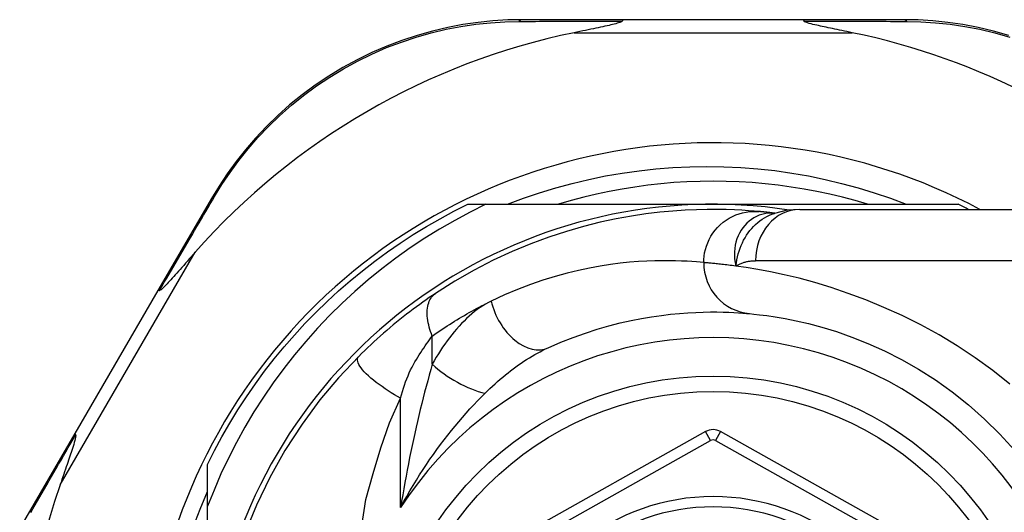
# Model space of a CAD drawing. Header units: inches. Extents: x 19 to 626, y 56 to 294.
# Tile 125 of 203: x 148.557 to 149.312, y 179.681 to 180.059. Entities that reach past the tile are written whole.
import ezdxf

# ---------------------------------------------------------------- set-up
doc = ezdxf.new("R2010")
doc.units = ezdxf.units.IN
doc.header["$MEASUREMENT"] = 0
doc.layers.add('Visible Edges(ANSI)', color=7, linetype='Continuous', lineweight=25)
doc.layers.add('Visible Tangent Edges(ANSI)', color=7, linetype='Continuous', lineweight=25)

msp = doc.modelspace()

# ---------------------------------------------------------------- linework, layer by layer
at = {"layer": 'Visible Edges(ANSI)'}
for p, q in [((149.01988, 180.05895), (148.94245, 180.05895)), ((149.15799, 180.05895), (149.01988, 180.05895)), ((149.23504, 180.05895), (149.15799, 180.05895)), ((148.70414, 179.92179), (148.6631, 179.85112)), ((148.90085, 179.91722), (148.91464, 179.91722)), ((148.91464, 179.91722), (149.08894, 179.91722)), ((149.08894, 179.91722), (149.27702, 179.91722)), ((149.13624, 179.91036), (149.13619, 179.91036)), ((149.15537, 179.91328), (149.39263, 179.91328)), ((148.6631, 179.85112), (148.59926, 179.74123)), ((149.08316, 179.74272), (148.90214, 179.64108)), ((149.27591, 179.64108), (149.09472, 179.74272)), ((148.59926, 179.74123), (148.55701, 179.66848)), ((148.70114, 179.68534), (148.70114, 179.71751)), ((148.70114, 179.52943), (148.70114, 179.68534))]:
    msp.add_line(p, q, dxfattribs=at)
at = {"layer": 'Visible Edges(ANSI)', "flags": 128}
for points in [[(148.94245, 180.05895), (148.93138, 180.05873), (148.92008, 180.05804), (148.90861, 180.05687), (148.89701, 180.05518), (148.88534, 180.05297), (148.87363, 180.05022), (148.86193, 180.04693), (148.85026, 180.04308), (148.83868, 180.03865), (148.82724, 180.03367), (148.81597, 180.02816), (148.80494, 180.02213), (148.79419, 180.01562), (148.78377, 180.00866), (148.77372, 180.00126), (148.7641, 179.99346), (148.75493, 179.9853), (148.74622, 179.97683), (148.73799, 179.96809), (148.73023, 179.95912), (148.72296, 179.94996), (148.71619, 179.94066), (148.70991, 179.93125), (148.70414, 179.92179)], [(149.01988, 180.05895), (149.01986, 180.05895), (149.01983, 180.05895), (149.0198, 180.05894), (149.01978, 180.05892), (149.01975, 180.05891), (149.01973, 180.05889), (149.0197, 180.05886), (149.01967, 180.05883), (149.01965, 180.0588), (149.01962, 180.05877), (149.0196, 180.05873), (149.01957, 180.05868), (149.01955, 180.05864), (149.01952, 180.05859), (149.0195, 180.05853), (149.01947, 180.05847), (149.01945, 180.05841), (149.01942, 180.05835), (149.0194, 180.05828), (149.01937, 180.05821), (149.01935, 180.05813), (149.01933, 180.05805), (149.0193, 180.05797), (149.01928, 180.05788)], [(149.15799, 180.05895), (149.15802, 180.05895), (149.15805, 180.05895), (149.15807, 180.05894), (149.1581, 180.05892), (149.15812, 180.05891), (149.15815, 180.05889), (149.15818, 180.05886), (149.1582, 180.05883), (149.15823, 180.0588), (149.15825, 180.05877), (149.15828, 180.05873), (149.1583, 180.05868), (149.15833, 180.05864), (149.15835, 180.05859), (149.15838, 180.05853), (149.1584, 180.05847), (149.15843, 180.05841), (149.15845, 180.05835), (149.15848, 180.05828), (149.1585, 180.05821), (149.15853, 180.05813), (149.15855, 180.05805), (149.15857, 180.05797), (149.1586, 180.05788)], [(149.31577, 180.04686), (149.30404, 180.05017), (149.29231, 180.05294), (149.28061, 180.05516), (149.26898, 180.05686), (149.25747, 180.05804), (149.24615, 180.05873), (149.23504, 180.05895)], [(149.01928, 180.05788), (149.01888, 180.05747), (149.01817, 180.05711), (149.01734, 180.05679), (149.01639, 180.05648), (149.01538, 180.05618), (149.01432, 180.05588), (149.01315, 180.05558), (149.01188, 180.05527), (149.01053, 180.05494), (149.00908, 180.05461), (149.00756, 180.05426), (149.00597, 180.05391), (149.00431, 180.05355), (149.0026, 180.05318), (149.00083, 180.0528), (148.99899, 180.05241), (148.99709, 180.05202), (148.99512, 180.05161), (148.9931, 180.05119), (148.99103, 180.05076), (148.9889, 180.05032), (148.98673, 180.04987), (148.98452, 180.04942), (148.98228, 180.04895)], [(149.1956, 180.04895), (149.1936, 180.04936), (149.19163, 180.04977), (149.18969, 180.05017), (149.18779, 180.05056), (149.18592, 180.05095), (149.18409, 180.05133), (149.1823, 180.0517), (149.18056, 180.05206), (149.17887, 180.05242), (149.17722, 180.05276), (149.17564, 180.0531), (149.17411, 180.05343), (149.17264, 180.05375), (149.17123, 180.05406), (149.1699, 180.05436), (149.16852, 180.05467), (149.16705, 180.05501), (149.16554, 180.05537), (149.16406, 180.05575), (149.16264, 180.05614), (149.16135, 180.05652), (149.16014, 180.05693), (149.15916, 180.05737), (149.1586, 180.05788)], [(148.93115, 179.91722), (148.94339, 179.92182), (148.95578, 179.92604), (148.96829, 179.92987), (148.98089, 179.9333), (148.99358, 179.93634), (149.00636, 179.93897), (149.0192, 179.9412), (149.0321, 179.94303), (149.04506, 179.94446), (149.05805, 179.94548), (149.07108, 179.9461), (149.08414, 179.9463), (149.0972, 179.9461), (149.11027, 179.94549), (149.12331, 179.94447), (149.1363, 179.94304), (149.14923, 179.9412), (149.16208, 179.93897), (149.17485, 179.93633), (149.18752, 179.93329), (149.20009, 179.92986), (149.21255, 179.92604), (149.22489, 179.92182), (149.2371, 179.91722)], [(149.20749, 179.91722), (149.19787, 179.92003), (149.18818, 179.92261), (149.17843, 179.92494), (149.16862, 179.92703), (149.15877, 179.92888), (149.14887, 179.93048), (149.13894, 179.93184), (149.12898, 179.93296), (149.11899, 179.93382), (149.10898, 179.93444), (149.09896, 179.93481), (149.08894, 179.93494), (149.07891, 179.93481), (149.06889, 179.93444), (149.05889, 179.93382), (149.0489, 179.93296), (149.03894, 179.93184), (149.029, 179.93048), (149.01911, 179.92888), (149.00925, 179.92703), (148.99945, 179.92494), (148.9897, 179.92261), (148.98001, 179.92003), (148.97039, 179.91722)], [(148.91464, 179.91722), (148.9026, 179.91125), (148.89076, 179.9049), (148.87912, 179.89819), (148.8677, 179.8911), (148.85651, 179.88366), (148.84555, 179.87585), (148.83484, 179.8677), (148.82437, 179.8592), (148.81418, 179.85036), (148.80428, 179.84121), (148.79469, 179.83175), (148.78541, 179.822), (148.77645, 179.81197), (148.76782, 179.80166), (148.75952, 179.79107), (148.75157, 179.78022), (148.74396, 179.76912), (148.7367, 179.75777), (148.7298, 179.74617), (148.72328, 179.73437), (148.71715, 179.72237), (148.71142, 179.71019), (148.70608, 179.69785), (148.70114, 179.68534)], [(148.70114, 179.71751), (148.70652, 179.72822), (148.7122, 179.73878), (148.71817, 179.74918), (148.72443, 179.75941), (148.73096, 179.76946), (148.73778, 179.77932), (148.74486, 179.78899), (148.75222, 179.79846), (148.75983, 179.80772), (148.7677, 179.81677), (148.77582, 179.82559), (148.78417, 179.83419), (148.79277, 179.84255), (148.80159, 179.85066), (148.81064, 179.85853), (148.8199, 179.86615), (148.82937, 179.8735), (148.83904, 179.88059), (148.8489, 179.8874), (148.85895, 179.89394), (148.86918, 179.90019), (148.87958, 179.90616), (148.89014, 179.91184), (148.90085, 179.91722)], [(149.12419, 179.91166), (149.12047, 179.91199), (149.11609, 179.91232), (149.11106, 179.91265), (149.10538, 179.91293), (149.09905, 179.91315), (149.09209, 179.91327), (149.0845, 179.91326), (149.07628, 179.91308), (149.06745, 179.91268), (149.05802, 179.91204), (149.04799, 179.91109), (149.0374, 179.90981), (149.02624, 179.90813), (149.01454, 179.90601), (149.00233, 179.90339), (148.98963, 179.90022), (148.97648, 179.89644), (148.96293, 179.89201), (148.949, 179.88687), (148.93475, 179.88096), (148.92027, 179.87424), (148.90558, 179.86666), (148.89082, 179.85821), (148.876, 179.84881)], [(149.13619, 179.91036), (149.13554, 179.91045), (149.13489, 179.91052), (149.13426, 179.9106), (149.13364, 179.91067), (149.13304, 179.91074), (149.13245, 179.91081), (149.13188, 179.91088), (149.13131, 179.91094), (149.13076, 179.911), (149.13023, 179.91106), (149.12971, 179.91111), (149.1292, 179.91117), (149.12871, 179.91122), (149.12823, 179.91127), (149.12776, 179.91132), (149.12731, 179.91136), (149.12687, 179.91141), (149.12645, 179.91145), (149.12604, 179.91149), (149.12564, 179.91153), (149.12526, 179.91156), (149.12489, 179.9116), (149.12453, 179.91163), (149.12419, 179.91166)], [(149.15537, 179.91328), (149.14583, 179.91258), (149.13594, 179.91026)], [(148.69165, 179.88037), (148.69012, 179.87863), (148.68861, 179.87691), (148.68712, 179.87522), (148.68566, 179.87356), (148.68422, 179.87193), (148.68282, 179.87033), (148.68145, 179.86878), (148.68011, 179.86727), (148.67882, 179.8658), (148.67756, 179.86439), (148.67635, 179.86302), (148.67518, 179.86172), (148.67407, 179.86048), (148.673, 179.8593), (148.67199, 179.85819), (148.67103, 179.85715), (148.67006, 179.8561), (148.66905, 179.85504), (148.66805, 179.85402), (148.6671, 179.85307), (148.66621, 179.85226), (148.66544, 179.85162), (148.66481, 179.8512), (148.66429, 179.85107)], [(148.6631, 179.85112), (148.66311, 179.85114), (148.66313, 179.85116), (148.66315, 179.85117), (148.66317, 179.85119), (148.6632, 179.8512), (148.66323, 179.85121), (148.66326, 179.85122), (148.6633, 179.85123), (148.66334, 179.85123), (148.66338, 179.85123), (148.66342, 179.85123), (148.66347, 179.85123), (148.66352, 179.85123), (148.66358, 179.85122), (148.66364, 179.85122), (148.6637, 179.85121), (148.66376, 179.8512), (148.66383, 179.85118), (148.6639, 179.85117), (148.66397, 179.85115), (148.66405, 179.85113), (148.66413, 179.85111), (148.66421, 179.85109), (148.66429, 179.85107)], [(148.876, 179.84881), (148.87364, 179.84722), (148.87124, 179.84558), (148.86881, 179.84389), (148.86635, 179.84216), (148.86387, 179.84038), (148.86136, 179.83855), (148.85885, 179.83668), (148.85632, 179.83477), (148.85378, 179.83282), (148.85124, 179.83083), (148.84868, 179.8288), (148.84613, 179.82674), (148.8436, 179.82465), (148.84108, 179.82254), (148.83858, 179.8204), (148.8361, 179.81825), (148.83363, 179.81607), (148.83119, 179.81388), (148.82877, 179.81167), (148.82637, 179.80944), (148.824, 179.8072), (148.82166, 179.80494), (148.81934, 179.80267), (148.81705, 179.80039)], [(148.96247, 179.8071), (148.97212, 179.8113), (148.98163, 179.81505), (148.99097, 179.81839), (149.0001, 179.82132), (149.00899, 179.82389), (149.01763, 179.8261), (149.02599, 179.82798), (149.03405, 179.82957), (149.04179, 179.83088), (149.04922, 179.83196), (149.05633, 179.83281), (149.06311, 179.83346), (149.06956, 179.83394), (149.07566, 179.83426), (149.08142, 179.83445), (149.08682, 179.83454), (149.09187, 179.83454), (149.09656, 179.83446), (149.10088, 179.83433), (149.10484, 179.83415), (149.10843, 179.83393), (149.11165, 179.83371), (149.11449, 179.83348), (149.11696, 179.83325)], [(149.11696, 179.83325), (149.1202, 179.83294), (149.12456, 179.83246), (149.13004, 179.83176), (149.13658, 179.83081), (149.14413, 179.82952), (149.15266, 179.82783), (149.1621, 179.82565), (149.17242, 179.8229), (149.18354, 179.81948), (149.19533, 179.81531), (149.20765, 179.81038), (149.22037, 179.80466), (149.23334, 179.79811), (149.24643, 179.7907), (149.25949, 179.78242), (149.27239, 179.77323), (149.28497, 179.76317), (149.29715, 179.75231), (149.30887, 179.7407), (149.32004, 179.72839)], [(148.81705, 179.80039), (148.80158, 179.78394), (148.78737, 179.76697), (148.77367, 179.74841), (148.76047, 179.72807), (148.74881, 179.70736), (148.73854, 179.68619), (148.72937, 179.66384)], [(148.5999, 179.74022), (148.60004, 179.73948), (148.59991, 179.73841), (148.59964, 179.73717), (148.5993, 179.73584), (148.5989, 179.73441), (148.59844, 179.7329), (148.59796, 179.73133), (148.59745, 179.72976), (148.59695, 179.72823), (148.59647, 179.72677), (148.596, 179.72537), (148.59551, 179.72389), (148.59499, 179.72235), (148.59445, 179.72075), (148.59388, 179.71908), (148.5933, 179.71737), (148.59269, 179.71559), (148.59207, 179.71377), (148.59142, 179.7119), (148.59077, 179.70998), (148.59009, 179.70803), (148.58941, 179.70603), (148.58871, 179.704), (148.588, 179.70193)], [(148.59926, 179.74123), (148.59925, 179.7412), (148.59925, 179.74118), (148.59924, 179.74116), (148.59924, 179.74113), (148.59924, 179.7411), (148.59925, 179.74107), (148.59926, 179.74104), (148.59927, 179.741), (148.59929, 179.74097), (148.59931, 179.74093), (148.59933, 179.74089), (148.59935, 179.74085), (148.59938, 179.7408), (148.59941, 179.74076), (148.59945, 179.74071), (148.59949, 179.74066), (148.59953, 179.74061), (148.59957, 179.74056), (148.59962, 179.74051), (148.59967, 179.74045), (148.59972, 179.7404), (148.59978, 179.74034), (148.59984, 179.74028), (148.5999, 179.74022)], [(148.6901, 179.66928), (148.69538, 179.68306), (148.70114, 179.69666)]]:
    msp.add_lwpolyline(points, dxfattribs=at)
at = {"layer": 'Visible Edges(ANSI)'}
msp.add_circle((149.08894, 179.52943), 0.25591, dxfattribs=at)
for centre, radius, start, end in [((149.08894, 179.53028), 0.52953, 101.6205, 138.6133), ((149.08894, 179.53028), 0.52953, 46.3272, 78.3795), ((149.08894, 179.52943), 0.43504, 61.92751, 298.07249), ((149.08894, 179.52943), 0.3878, 81.33391, 250.21195), ((149.08894, 179.52943), 0.431, 62.95157, 64.12615), ((149.08894, 179.73242), 0.01181, 60.70877, 119.31319), ((149.08894, 179.53028), 0.52953, 161.08535, 207.06854), ((149.08894, 179.52943), 0.15551, 13.91643, 166.08357)]:
    msp.add_arc(centre, radius, start, end, dxfattribs=at)
at = {"layer": 'Visible Tangent Edges(ANSI)'}
for p, q in [((148.98228, 180.04895), (149.1956, 180.04895)), ((148.588, 179.70193), (148.69165, 179.88037)), ((149.39263, 179.87391), (149.12148, 179.87391)), ((148.87354, 179.79439), (148.87354, 179.81605)), ((148.84923, 179.68439), (148.84923, 179.76832)), ((149.08701, 179.73585), (149.08316, 179.74272)), ((149.09472, 179.74272), (149.09087, 179.73585)), ((148.90599, 179.63421), (149.08701, 179.73585)), ((149.09087, 179.73585), (149.27205, 179.63421))]:
    msp.add_line(p, q, dxfattribs=at)
at = {"layer": 'Visible Tangent Edges(ANSI)', "flags": 128}
for points in [[(148.70651, 179.92322), (148.71219, 179.93246), (148.71837, 179.94164), (148.72503, 179.95072), (148.73218, 179.95967), (148.73979, 179.96843), (148.74788, 179.97697), (148.75642, 179.98524), (148.76541, 179.99322), (148.77484, 180.00084), (148.78469, 180.00808), (148.7949, 180.0149), (148.80543, 180.02127), (148.81623, 180.02717), (148.82726, 180.03258), (148.83846, 180.03747), (148.84979, 180.04181), (148.86121, 180.0456), (148.87266, 180.04885), (148.88412, 180.05157), (148.89554, 180.05376), (148.90688, 180.05545), (148.91811, 180.05664), (148.92917, 180.05736), (148.94, 180.05762)], [(148.94, 180.05762), (148.94313, 180.05763), (148.94627, 180.05765), (148.94943, 180.05766), (148.95261, 180.05767), (148.9558, 180.05769), (148.95901, 180.0577), (148.96224, 180.05771), (148.96548, 180.05772), (148.96874, 180.05773), (148.97202, 180.05775), (148.97531, 180.05776), (148.97861, 180.05777), (148.98193, 180.05778), (148.98526, 180.05779), (148.9886, 180.0578), (148.99196, 180.05781), (148.99534, 180.05782), (148.99872, 180.05783), (149.00212, 180.05784), (149.00553, 180.05785), (149.00895, 180.05786), (149.01238, 180.05787), (149.01582, 180.05787), (149.01928, 180.05788)], [(149.1586, 180.05788), (149.16203, 180.05787), (149.16546, 180.05787), (149.16887, 180.05786), (149.17228, 180.05785), (149.17567, 180.05784), (149.17905, 180.05783), (149.18242, 180.05782), (149.18577, 180.05781), (149.18911, 180.0578), (149.19244, 180.05779), (149.19576, 180.05778), (149.19906, 180.05777), (149.20235, 180.05776), (149.20562, 180.05775), (149.20888, 180.05774), (149.21212, 180.05772), (149.21535, 180.05771), (149.21856, 180.0577), (149.22176, 180.05769), (149.22493, 180.05767), (149.2281, 180.05766), (149.23124, 180.05765), (149.23437, 180.05764), (149.23748, 180.05762)], [(149.23748, 180.05762), (149.24835, 180.05736), (149.25943, 180.05664), (149.27069, 180.05544), (149.28207, 180.05375), (149.29352, 180.05154), (149.305, 180.0488), (149.31648, 180.04554)], [(148.66429, 179.85107), (148.66613, 179.85422), (148.66796, 179.85736), (148.66979, 179.86049), (148.67161, 179.8636), (148.67343, 179.86671), (148.67523, 179.8698), (148.67704, 179.87289), (148.67883, 179.87596), (148.68062, 179.87902), (148.6824, 179.88206), (148.68418, 179.8851), (148.68594, 179.88812), (148.6877, 179.89112), (148.68946, 179.89412), (148.6912, 179.89709), (148.69294, 179.90006), (148.69466, 179.90301), (148.69638, 179.90594), (148.69809, 179.90886), (148.69979, 179.91177), (148.70149, 179.91465), (148.70317, 179.91752), (148.70485, 179.92038), (148.70651, 179.92322)], [(149.08171, 179.87246), (149.08179, 179.87491), (149.08203, 179.87742), (149.08244, 179.87997), (149.08303, 179.88253), (149.0838, 179.88511), (149.08477, 179.88767), (149.08592, 179.89019), (149.08727, 179.89266), (149.0888, 179.89505), (149.09051, 179.89733), (149.0924, 179.8995), (149.09444, 179.90153), (149.09662, 179.9034), (149.09893, 179.9051), (149.10133, 179.90661), (149.10382, 179.90794), (149.10637, 179.90907), (149.10896, 179.91), (149.11157, 179.91073), (149.11417, 179.91127), (149.11675, 179.91162), (149.11929, 179.9118), (149.12177, 179.91181), (149.12419, 179.91166)], [(149.13491, 179.91046), (149.13273, 179.91049), (149.13055, 179.91034), (149.12838, 179.91), (149.12625, 179.90948), (149.12417, 179.90878), (149.12214, 179.9079), (149.12018, 179.90685), (149.11829, 179.90563), (149.11649, 179.90425), (149.11479, 179.90271), (149.1132, 179.90102), (149.11173, 179.89919), (149.11039, 179.89723), (149.10919, 179.89515), (149.10813, 179.89294), (149.10723, 179.89063), (149.10649, 179.88823), (149.10592, 179.88575), (149.10553, 179.8832), (149.10532, 179.88059), (149.10529, 179.87793), (149.10546, 179.87523), (149.10583, 179.87251), (149.10641, 179.86977)], [(149.10641, 179.86977), (149.10676, 179.87216), (149.10719, 179.87451), (149.10769, 179.87681), (149.10826, 179.87907), (149.10892, 179.88128), (149.10965, 179.88344), (149.11047, 179.88555), (149.11137, 179.88761), (149.11235, 179.88962), (149.11342, 179.89156), (149.11458, 179.89345), (149.11583, 179.89527), (149.11715, 179.89701), (149.11855, 179.89868), (149.12002, 179.90026), (149.12157, 179.90176), (149.12317, 179.90317), (149.12484, 179.90449), (149.12657, 179.90571), (149.12836, 179.90684), (149.1302, 179.90786), (149.13208, 179.90877), (149.134, 179.90957), (149.13595, 179.91027)], [(149.13619, 179.91036), (149.13616, 179.91037), (149.13612, 179.91037), (149.13609, 179.91038), (149.13605, 179.91038), (149.13601, 179.91039), (149.13597, 179.91039), (149.13592, 179.91039), (149.13588, 179.9104), (149.13583, 179.9104), (149.13578, 179.91041), (149.13573, 179.91041), (149.13568, 179.91041), (149.13563, 179.91042), (149.13557, 179.91042), (149.13551, 179.91043), (149.13545, 179.91043), (149.13539, 179.91043), (149.13533, 179.91044), (149.13527, 179.91044), (149.1352, 179.91045), (149.13513, 179.91045), (149.13506, 179.91045), (149.13499, 179.91046), (149.13491, 179.91046)], [(149.08171, 179.87246), (149.07911, 179.87271), (149.07611, 179.87297), (149.07271, 179.87323), (149.06892, 179.87346), (149.06474, 179.87367), (149.06018, 179.87382), (149.05524, 179.8739), (149.04991, 179.87391), (149.04421, 179.87381), (149.03813, 179.87359), (149.03169, 179.87323), (149.02489, 179.87269), (149.01773, 179.87195), (149.01023, 179.87099), (149.00239, 179.86978), (148.99422, 179.86829), (148.98572, 179.8665), (148.9769, 179.86438), (148.96778, 179.86188), (148.95839, 179.85899), (148.94876, 179.85567), (148.93891, 179.85191), (148.92888, 179.84767), (148.91869, 179.84293)], [(149.10641, 179.86977), (149.10495, 179.86997), (149.10352, 179.87016), (149.10213, 179.87034), (149.10078, 179.87051), (149.09946, 179.87067), (149.09818, 179.87082), (149.09694, 179.87097), (149.09574, 179.87111), (149.09457, 179.87124), (149.09344, 179.87136), (149.09235, 179.87147), (149.0913, 179.87158), (149.09029, 179.87169), (149.08931, 179.87178), (149.08838, 179.87187), (149.08748, 179.87196), (149.08662, 179.87204), (149.0858, 179.87211), (149.08502, 179.87218), (149.08428, 179.87225), (149.08358, 179.8723), (149.08292, 179.87236), (149.08229, 179.87241), (149.08171, 179.87246)], [(149.10641, 179.86977), (149.10696, 179.87012), (149.10752, 179.87045), (149.10808, 179.87076), (149.10866, 179.87106), (149.10924, 179.87134), (149.10982, 179.87161), (149.11042, 179.87187), (149.11102, 179.87211), (149.11163, 179.87233), (149.11225, 179.87254), (149.11287, 179.87273), (149.1135, 179.87291), (149.11413, 179.87307), (149.11477, 179.87322), (149.11542, 179.87335), (149.11607, 179.87347), (149.11673, 179.87358), (149.11739, 179.87367), (149.11806, 179.87374), (149.11873, 179.87381), (149.11941, 179.87385), (149.1201, 179.87389), (149.12078, 179.87391), (149.12148, 179.87391)], [(149.31647, 179.77919), (149.30343, 179.78962), (149.29002, 179.79942), (149.27628, 179.80856), (149.26229, 179.817), (149.24818, 179.82472), (149.23406, 179.83175), (149.22002, 179.8381), (149.20618, 179.8438), (149.19264, 179.84885), (149.17949, 179.85329), (149.16686, 179.85712), (149.15483, 179.86038), (149.14352, 179.86308), (149.13299, 179.86532), (149.12327, 179.86714), (149.1144, 179.86861), (149.10641, 179.86977)], [(148.87354, 179.81605), (148.87287, 179.81773), (148.87226, 179.81943), (148.8717, 179.82114), (148.8712, 179.82286), (148.87076, 179.82458), (148.87038, 179.82629), (148.87008, 179.82799), (148.86985, 179.82967), (148.86969, 179.83132), (148.86961, 179.83294), (148.86961, 179.83452), (148.86968, 179.83604), (148.86983, 179.83751), (148.87006, 179.83893), (148.87036, 179.84027), (148.87074, 179.84154), (148.87119, 179.84274), (148.8717, 179.84386), (148.87229, 179.8449), (148.87293, 179.84585), (148.87362, 179.84672), (148.87437, 179.8475), (148.87516, 179.8482), (148.876, 179.84881)], [(148.87354, 179.81605), (148.87544, 179.8174), (148.87734, 179.81872), (148.87924, 179.82003), (148.88114, 179.82131), (148.88303, 179.82257), (148.88491, 179.8238), (148.8868, 179.82502), (148.88869, 179.82622), (148.89057, 179.8274), (148.89246, 179.82856), (148.89435, 179.82971), (148.89624, 179.83084), (148.89813, 179.83195), (148.90002, 179.83304), (148.9019, 179.83411), (148.90378, 179.83516), (148.90566, 179.8362), (148.90753, 179.83721), (148.9094, 179.83821), (148.91127, 179.83919), (148.91313, 179.84015), (148.91499, 179.8411), (148.91684, 179.84202), (148.91869, 179.84293)], [(148.91869, 179.84293), (148.91654, 179.84182), (148.91439, 179.84061), (148.91226, 179.8393), (148.91014, 179.83788), (148.90805, 179.83638), (148.90597, 179.83478), (148.90391, 179.8331), (148.90188, 179.83133), (148.89988, 179.8295), (148.8979, 179.82759), (148.89595, 179.82561), (148.89404, 179.82356), (148.89215, 179.82145), (148.8903, 179.81927), (148.88847, 179.81703), (148.88667, 179.81472), (148.8849, 179.81236), (148.88317, 179.80994), (148.88147, 179.80747), (148.87981, 179.80495), (148.87818, 179.80237), (148.87659, 179.79975), (148.87504, 179.79709), (148.87354, 179.79439)], [(148.84923, 179.76832), (148.84991, 179.7709), (148.85064, 179.77344), (148.85141, 179.77596), (148.85222, 179.77843), (148.85308, 179.78086), (148.85398, 179.78324), (148.85491, 179.78556), (148.85589, 179.78783), (148.85691, 179.79003), (148.85796, 179.79216), (148.85904, 179.79422), (148.86015, 179.7962), (148.86128, 179.79809), (148.86242, 179.79992), (148.86357, 179.8017), (148.8647, 179.80345), (148.86584, 179.80517), (148.86697, 179.80685), (148.86809, 179.80848), (148.8692, 179.81008), (148.87031, 179.81164), (148.8714, 179.81316), (148.87248, 179.81463), (148.87354, 179.81605)], [(148.91393, 179.77208), (148.91583, 179.77396), (148.91775, 179.77581), (148.91969, 179.77762), (148.92164, 179.77941), (148.92361, 179.78116), (148.92559, 179.78288), (148.92758, 179.78456), (148.92959, 179.78621), (148.9316, 179.78782), (148.93362, 179.7894), (148.93565, 179.79093), (148.93768, 179.79242), (148.93973, 179.79388), (148.94178, 179.7953), (148.94384, 179.79668), (148.94591, 179.79802), (148.94798, 179.79932), (148.95006, 179.80058), (148.95214, 179.80179), (148.95421, 179.80295), (148.95629, 179.80406), (148.95836, 179.80513), (148.96042, 179.80614), (148.96247, 179.8071)], [(148.84923, 179.76832), (148.84687, 179.76965), (148.84447, 179.77104), (148.84207, 179.7725), (148.83967, 179.77402), (148.83729, 179.77559), (148.83495, 179.7772), (148.83267, 179.77884), (148.83047, 179.7805), (148.82838, 179.78217), (148.8264, 179.78384), (148.82457, 179.78548), (148.82289, 179.78709), (148.82138, 179.78866), (148.82005, 179.79017), (148.81891, 179.79161), (148.81796, 179.79297), (148.81721, 179.79425), (148.81666, 179.79543), (148.81629, 179.79651), (148.81611, 179.79749), (148.81611, 179.79837), (148.81627, 179.79915), (148.81659, 179.79982), (148.81705, 179.80039)], [(148.87354, 179.79439), (148.87234, 179.79026), (148.87116, 179.78605), (148.86998, 179.78177), (148.86881, 179.77744), (148.86766, 179.77305), (148.86652, 179.76862), (148.86539, 179.76415), (148.86429, 179.75965), (148.8632, 179.75512), (148.86213, 179.75056), (148.86108, 179.74598), (148.86005, 179.74137), (148.85903, 179.73674), (148.85804, 179.73208), (148.85706, 179.7274), (148.85611, 179.72269), (148.85517, 179.71796), (148.85426, 179.71321), (148.85337, 179.70845), (148.8525, 179.70366), (148.85165, 179.69886), (148.85082, 179.69405), (148.85001, 179.68922), (148.84923, 179.68439)], [(148.84923, 179.68439), (148.85155, 179.68872), (148.85391, 179.693), (148.85632, 179.69723), (148.85878, 179.7014), (148.86128, 179.70552), (148.86382, 179.70958), (148.8664, 179.71359), (148.86901, 179.71753), (148.87166, 179.72141), (148.87434, 179.72524), (148.87705, 179.729), (148.87979, 179.7327), (148.88255, 179.73633), (148.88533, 179.7399), (148.88814, 179.74342), (148.89097, 179.74688), (148.89382, 179.75027), (148.89668, 179.7536), (148.89956, 179.75687), (148.90244, 179.76006), (148.90533, 179.76319), (148.90821, 179.76623), (148.91108, 179.7692), (148.91393, 179.77208)], [(148.81952, 179.67037), (148.82263, 179.69049), (148.82821, 179.71052), (148.83415, 179.73015), (148.84059, 179.74939), (148.84923, 179.76832)], [(148.56545, 179.68049), (148.56718, 179.6835), (148.56893, 179.68653), (148.57068, 179.68958), (148.57245, 179.69264), (148.57422, 179.69572), (148.576, 179.69881), (148.57779, 179.70192), (148.57959, 179.70504), (148.5814, 179.70818), (148.58322, 179.71133), (148.58504, 179.71449), (148.58687, 179.71766), (148.58871, 179.72085), (148.59056, 179.72405), (148.59242, 179.72726), (148.59428, 179.73048), (148.59615, 179.73372), (148.59802, 179.73696), (148.5999, 179.74022)]]:
    msp.add_lwpolyline(points, dxfattribs=at)
at = {"layer": 'Visible Tangent Edges(ANSI)'}
msp.add_circle((149.08894, 179.52943), 0.24409, dxfattribs=at)
for centre, radius, start, end in [((149.08894, 179.52943), 0.28543, 212.8812, 147.1188), ((149.08894, 179.73242), 0.00394, 60.70877, 119.31319), ((149.08894, 179.52943), 0.16339, 13.23324, 166.76676)]:
    msp.add_arc(centre, radius, start, end, dxfattribs=at)
for centre, major_axis, ratio, start_param, end_param in [((148.94245, 180.04895), (0, 0.01), 0.490597, 0, 0.522348), ((149.23504, 180.04895), (0, 0.01), 0.489692, 5.761173, 6.283185), ((148.71279, 179.91676), (-0.00865, 0.00502), 0.487239, 5.762078, 6.283185), ((149.15537, 179.87391), (0, 0.03937), 0.860915, 0, 1.570796), ((149.14896, 180.10678), (-0.01245, -0.19646), 0.394768, 6.26267, 6.279105), ((149.12058, 179.87246), (-0.00362, -0.0392), 0.987056, 4.803178, 6.283185), ((148.94615, 179.84293), (0.01632, -0.03583), 0.663135, 4.419079, 6.283185), ((148.89784, 179.79439), (-0.034, 0.01985), 0.367954, 1.008544, 2.26339)]:
    msp.add_ellipse(centre, major_axis=major_axis, ratio=ratio, start_param=start_param, end_param=end_param, dxfattribs=at)

doc.saveas('drawing.dxf')
